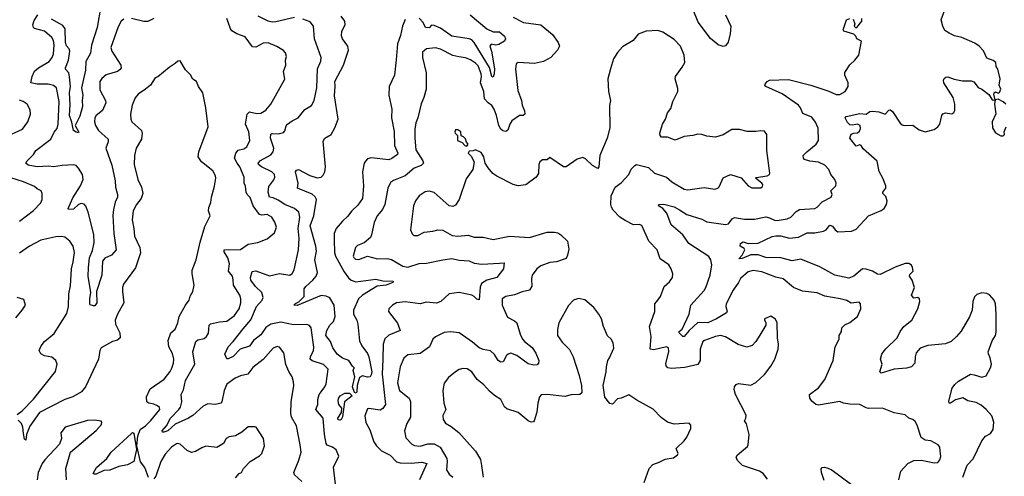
# Model space of a CAD drawing. Extents: x 2293139 to 2515392, y 824115 to 1006937.
# Tile 251 of 256: x 2337626 to 2345464, y 995784 to 999417. Entities that reach past the tile are written whole.
import ezdxf

# ---------------------------------------------------------------- set-up
doc = ezdxf.new("R2010")
doc.units = 0

msp = doc.modelspace()

# ---------------------------------------------------------------- linework, layer by layer
at = {"layer": '0CON10XD'}
for points in [[(2343243.5, 999455), (2343286, 999365), (2343280.4, 999305), (2343265, 999237.5), (2343245, 999208.8), (2343225, 999203.3), (2343185, 999217.5), (2343125, 999267.1), (2343027.6, 999397.6), (2342947.5, 999595)], [(2338455, 999420.8), (2338435, 999406.2), (2338411.4, 999358.6), (2338351.9, 999195), (2338360, 999165), (2338430.8, 999055), (2338434.2, 999035), (2338425, 999019.2), (2338404, 999005), (2338315, 998977.1), (2338280.2, 998949.8), (2338263.3, 998925), (2338265, 998857.5), (2338308.5, 998775), (2338310.9, 998755), (2338286.7, 998695), (2338234.5, 998655), (2338224.6, 998635), (2338221.2, 998605), (2338229.6, 998575), (2338254.6, 998535), (2338331.8, 998465), (2338331.5, 998445), (2338311.8, 998395), (2338360.3, 998260.3), (2338385.4, 998135), (2338388.2, 998085), (2338405.6, 998025), (2338405.4, 998005), (2338387.5, 997965), (2338373.9, 997906.1), (2338368.2, 997858.2), (2338374.7, 997715), (2338394.2, 997585.8), (2338357.9, 997542.1), (2338305, 997519.4), (2338286.5, 997495), (2338279.1, 997385), (2338238.2, 997255), (2338239.6, 997165), (2338225, 997141.2), (2338215, 997139.2), (2338187, 997147), (2338184.1, 997154.1), (2338183.8, 997195), (2338192.6, 997245), (2338172.5, 997375), (2338173.3, 997445), (2338183, 997523), (2338205, 997581.2), (2338218.9, 997645), (2338217.4, 997707.4), (2338171.5, 997885), (2338152.4, 997932.4), (2338138.7, 997948.7), (2338115, 997954.4), (2338095, 997945.7), (2338055, 997910), (2338015, 997907.5), (2338012, 997915), (2338049.8, 998000.2), (2338109.2, 998095), (2338131.2, 998145), (2338125.4, 998185), (2338095, 998235.7), (2338075.3, 998255.3), (2338055, 998261.1), (2337965, 998257.7), (2337895, 998246), (2337855, 998250.7), (2337766.5, 998246.5), (2337695, 998258.1), (2337676, 998275), (2337685.8, 998295), (2337736.4, 998343.6), (2337755.8, 998375), (2337874.4, 998465), (2337899.4, 998520.6), (2337925, 998552), (2337931.8, 998585), (2337939.2, 998765), (2337920, 998875), (2337894.1, 998894.1), (2337853.3, 998905), (2337765, 998903.1), (2337714.5, 998915), (2337725.4, 998965), (2337745, 999006.7), (2337775, 999033.8), (2337860, 999085), (2337884.5, 999115), (2337895.5, 999145), (2337901.5, 999215), (2337895, 999250), (2337883.1, 999275), (2337822.9, 999325), (2337745, 999346.7), (2337735.5, 999355.5), (2337730.5, 999375), (2337740.4, 999409.6), (2337769.7, 999455)], [(2338273.5, 999525), (2338243.5, 999355), (2338199.2, 999215), (2338189.4, 999150.6), (2338151.8, 999085), (2338151.2, 999015), (2338117.3, 998875), (2338129.6, 998815), (2338122.5, 998775), (2338126.4, 998725), (2338105, 998648.8), (2338068.8, 998575), (2338098, 998522), (2338095, 998517.5), (2338075, 998521.4), (2338054.6, 998534.6), (2338042.2, 998602.2), (2338022.8, 998655), (2338026.9, 998743.1), (2338023, 998835), (2338029.6, 998885), (2338022.6, 998962.6), (2338016.7, 998995), (2337991.9, 999021.9), (2337989.8, 999035), (2338015.2, 999094.8), (2338026.3, 999165), (2338020.5, 999185), (2337999.9, 999209.9), (2337989.9, 999235), (2337989.5, 999345), (2337970.2, 999370.2), (2337879.6, 999419.6)], [(2341213.1, 999455), (2341345, 999343.3), (2341395, 999319.2), (2341445, 999318.9), (2341485, 999286.9), (2341492.1, 999265), (2341485.4, 999245), (2341441.1, 999218.9), (2341414.3, 999214.3), (2341378.6, 999221.4), (2341369.2, 999205), (2341382.8, 999165), (2341406.5, 999026.5), (2341404.2, 998985), (2341395, 998959.6), (2341384.4, 998965), (2341367.2, 999037.2), (2341245.2, 999235.2), (2341226.4, 999256.4), (2341204.8, 999264.8), (2341065, 999285.8), (2340975, 999349.2), (2340925, 999371.8), (2340905, 999372.1), (2340885, 999353.2), (2340856, 999355), (2340836.7, 999395), (2340805, 999427.6)], [(2345475, 998744.2), (2345455, 998762.9), (2345415, 998783.8), (2345390, 998780), (2345381.2, 998825), (2345384.2, 998835.8), (2345395, 998842.5), (2345415, 998832.5), (2345425, 998836.7), (2345436.5, 998865), (2345422.5, 998895), (2345431.5, 998945), (2345412.3, 999022.3), (2345400, 999045), (2345396, 999075), (2345375, 999091.4), (2345325, 999110), (2345298.3, 999168.3), (2345265, 999206), (2345229.1, 999229.1), (2345125, 999274.7), (2345068.3, 999288.3), (2345025, 999308.2), (2344991.5, 999331.5), (2344973.3, 999365), (2344961.8, 999415), (2344989.5, 999495)], [(2338695, 999427.5), (2338647.6, 999402.4), (2338615, 999403.3), (2338515, 999427.3)], [(2339872.8, 995742.8), (2339815, 995794), (2339808, 995815), (2339848.5, 995911.5), (2339865.6, 995975), (2339858.9, 996035), (2339828.6, 996185), (2339788.9, 996255), (2339784.5, 996284.5), (2339788.2, 996375), (2339807.8, 996505), (2339805.5, 996535.5), (2339794.5, 996574.5), (2339767.6, 996617.6), (2339744.3, 996674.3), (2339729.2, 996765), (2339695, 996812), (2339675, 996815.8), (2339645, 996803.8), (2339565, 996714), (2339481.3, 996648.7), (2339442.6, 996597.4), (2339385, 996583.3), (2339341.4, 996565), (2339275, 996516.4), (2339254.6, 996465), (2339236.5, 996375), (2339227.5, 996365), (2339185, 996356.2), (2339125, 996360.8), (2339087.8, 996342.2), (2339005, 996266.4), (2338970, 996245), (2338865, 996198.9), (2338805, 996146.4), (2338774.5, 996134.5), (2338762.5, 996135), (2338761.4, 996145), (2338793.9, 996185), (2338826.2, 996245), (2338893.5, 996315), (2338905.3, 996335), (2338916.3, 996375), (2338910.6, 996435), (2338929.5, 996470.5), (2338947.1, 996545), (2339020.5, 996675), (2339004.5, 996775), (2339027.1, 996855), (2339045, 996869.6), (2339095, 996878.8), (2339114.4, 996895), (2339128.1, 996921.9), (2339135.5, 996985), (2339145, 996996.2), (2339216.8, 997013.2), (2339275, 997019.2), (2339336.5, 997063.5), (2339373, 997117), (2339385.4, 997164.6), (2339387, 997197), (2339378.9, 997225), (2339327.3, 997305), (2339326.7, 997346.7), (2339319.1, 997375), (2339288.2, 997415), (2339297.3, 997475), (2339282.6, 997522.6), (2339255, 997570), (2339252.9, 997585), (2339385, 997586.9), (2339445, 997631.4), (2339522.5, 997645), (2339596.8, 997673.2), (2339655, 997721.2), (2339669.4, 997765), (2339658.1, 997805), (2339634.2, 997845), (2339595, 997866.7), (2339555, 997862.3), (2339535, 997866.5), (2339484.5, 997935), (2339462, 998002), (2339437.1, 998027.1), (2339428.8, 998045), (2339423.1, 998093.1), (2339413.6, 998115), (2339414.4, 998165), (2339377.9, 998245), (2339356.2, 998276.2), (2339337.5, 998315), (2339346.1, 998355), (2339365, 998377.8), (2339410.2, 998389.8), (2339434.2, 998405), (2339458.1, 998455), (2339450.9, 998525), (2339423.2, 998585), (2339436.3, 998663.7), (2339455, 998682.5), (2339515, 998670.5), (2339545, 998671.9), (2339585, 998695.8), (2339626.5, 998743.5), (2339735.7, 998944.3), (2339725.8, 999005), (2339744, 999055), (2339742.5, 999095), (2339750, 999125), (2339742.7, 999152.7), (2339725, 999172), (2339673.4, 999203.4), (2339605, 999231.4), (2339565, 999230.8), (2339505, 999197.1), (2339479.8, 999199.8), (2339420.6, 999280.6), (2339353.8, 999303.8), (2339315, 999328.6), (2339303.1, 999345), (2339286.7, 999396.7), (2339274.2, 999425)], [(2340144.4, 995675), (2340124.3, 995855), (2340168, 995945), (2340144.4, 995994.4), (2340116, 996015), (2340075, 996031.8), (2340065.5, 996045), (2340051.5, 996115), (2340041.8, 996245), (2339984.4, 996315), (2340000.4, 996355), (2339998.4, 996395), (2340010.5, 996435), (2340025, 996455.7), (2340055.6, 996495), (2340065, 996520), (2340082, 996635), (2340044, 996674), (2339955, 996701.2), (2339939.5, 996715), (2339940.8, 996735), (2339966, 996785), (2339968.5, 996811.5), (2339945.5, 996965), (2339933.4, 996983.4), (2339912.7, 996992.7), (2339805, 996987.5), (2339705, 997008.8), (2339625, 996995.3), (2339585, 996967.1), (2339545, 996909.7), (2339488.2, 996865), (2339455, 996818.2), (2339382.5, 996795), (2339325, 996735.8), (2339285, 996717.5), (2339275, 996717.5), (2339260, 996755), (2339285.6, 996815), (2339324.7, 996855.3), (2339403.9, 996956.1), (2339465, 997028.5), (2339510.5, 997135), (2339555.5, 997185), (2339563.8, 997205), (2339553.8, 997245), (2339503.2, 997295), (2339465.6, 997345), (2339463.5, 997365), (2339478.1, 997411.9), (2339505, 997418.1), (2339615, 997377.8), (2339695, 997396.9), (2339777.5, 997385), (2339795, 997396.7), (2339812.4, 997427.6), (2339846.4, 997585), (2339850.4, 997675), (2339842.9, 997755), (2339856.1, 997845), (2339848.9, 997885), (2339814.7, 997914.7), (2339737.5, 997945), (2339685, 997981.6), (2339645, 998000.3), (2339614.7, 998004.7), (2339605.4, 998045), (2339609.7, 998090.3), (2339648.7, 998141.3), (2339656.1, 998165), (2339653.8, 998185), (2339634.4, 998205), (2339550.9, 998245), (2339527.5, 998265), (2339525.6, 998275), (2339544.1, 998295.9), (2339625, 998342.1), (2339643.1, 998365), (2339648.4, 998395), (2339623.2, 998475), (2339624.6, 998505.4), (2339635, 998511.1), (2339685, 998508.5), (2339725, 998520), (2339736.9, 998533.1), (2339748.5, 998571.5), (2339758.6, 998585), (2339795, 998613.1), (2339843.8, 998635), (2339896.8, 998703.2), (2339948.8, 998735), (2339969.4, 998775), (2339991.8, 998875), (2339997.1, 999025), (2340022.4, 999087.6), (2340025.7, 999115), (2339973.4, 999263.4), (2339965.4, 999365.4), (2339938.9, 999398.9), (2339880.9, 999420.9)], [(2339815, 999435.4), (2339665, 999398.4), (2339635, 999397.5), (2339605.3, 999405.3), (2339523.8, 999443.8)], [(2340695, 999419.4), (2340674.1, 999365), (2340657.9, 999292.1), (2340632.7, 999225), (2340623, 999097), (2340608.5, 998975), (2340566.9, 998885), (2340565.5, 998815), (2340589.1, 998705), (2340586.7, 998636.7), (2340606.1, 998526.1), (2340610, 998415), (2340636.2, 998355), (2340634.5, 998345), (2340588.4, 998311.6), (2340565, 998302.4), (2340425, 998318.2), (2340395, 998308.9), (2340377.8, 998292.2), (2340368.1, 998275), (2340354.5, 998205), (2340363.3, 998095), (2340356.2, 997995), (2340317.8, 997942.2), (2340269.4, 997895), (2340235, 997850), (2340195, 997814.4), (2340146.4, 997755), (2340128.5, 997715), (2340129.6, 997665), (2340132.8, 997565), (2340139.7, 997535), (2340209.9, 997409.9), (2340243.5, 997363.5), (2340264.8, 997344.7), (2340302.2, 997332.2), (2340461.1, 997351.1), (2340518, 997338), (2340600, 997335), (2340597.5, 997325), (2340543.8, 997305), (2340472.6, 997297.4), (2340354.5, 997225), (2340323.6, 997195), (2340283.5, 997105), (2340284.6, 997074.6), (2340310, 997025), (2340317.1, 996995), (2340330.6, 996860.6), (2340350.5, 996820.5), (2340395, 996761.9), (2340404.7, 996735), (2340428.9, 996615), (2340425, 996591.2), (2340415, 996576.2), (2340395, 996572), (2340355, 996583.3), (2340330.3, 996569.7), (2340313.5, 996506.5), (2340308.9, 996455), (2340305, 996444), (2340291.4, 996451.4), (2340274.4, 996495), (2340294.5, 996575), (2340280.9, 996625), (2340285, 996641.2), (2340292.5, 996645), (2340275, 996660), (2340245, 996704.6), (2340195, 996722.7), (2340153.8, 996755), (2340119.2, 996805), (2340100, 996855), (2340062.7, 996905), (2340071.5, 996945), (2340095.4, 996985), (2340123.9, 997016.1), (2340138.6, 997055), (2340130.3, 997145), (2340094, 997204), (2340065, 997218.2), (2340025, 997222.2), (2339835, 997141.8), (2339807.5, 997145), (2339821.5, 997158.5), (2339848.9, 997171.1), (2339891.4, 997215), (2339891.4, 997275), (2339904.4, 997295), (2339959.4, 997345), (2339985.6, 997375), (2339995.6, 997405), (2339974.5, 997505), (2339988, 997575), (2339982.8, 997615), (2339937.2, 997777.2), (2339966.5, 997855), (2339988.9, 997985), (2339978.4, 998008.4), (2339955, 998029.3), (2339838, 998075), (2339842.5, 998115), (2339822.9, 998205), (2339830, 998220), (2339845, 998224.2), (2339935, 998178.2), (2339995, 998159.4), (2340025, 998164.3), (2340041.3, 998178.7), (2340055, 998206.7), (2340060, 998245), (2340040.9, 998449.1), (2340056.2, 998475), (2340105, 998502), (2340135.7, 998555), (2340161.4, 998625), (2340130.9, 998810.9), (2340137.6, 998887.6), (2340134.5, 998925), (2340204.4, 999055), (2340244.7, 999175), (2340239.2, 999205), (2340195.5, 999265), (2340188.9, 999288.9), (2340190, 999325), (2340218.1, 999375), (2340214.4, 999405), (2340184.5, 999445)], [(2341555, 999435.7), (2341635.5, 999395.5), (2341775, 999376.5), (2341868.4, 999298.4), (2341911.9, 999235), (2341922.9, 999205), (2341908.6, 999175), (2341855.2, 999114.7), (2341795, 999084.7), (2341725, 999068.8), (2341595, 999077.1), (2341577.5, 999065), (2341572.1, 999022.1), (2341592.2, 998852.2), (2341620.6, 998775), (2341625, 998737.5), (2341645, 998692.5), (2341648, 998665), (2341635, 998654), (2341605, 998653.8), (2341545, 998612.5), (2341527.3, 998585), (2341511.4, 998538.6), (2341495, 998526.2), (2341471.7, 998531.7), (2341455, 998546.2), (2341440.9, 998575), (2341422.7, 998655), (2341403.8, 998705), (2341385, 998733.1), (2341354.5, 998754.5), (2341327.5, 998787.5), (2341320.6, 998845), (2341293.6, 998915), (2341301.8, 998965), (2341298.9, 998985), (2341275, 999048.5), (2341255, 999072.1), (2341215, 999097.3), (2341174.5, 999114.5), (2341121.8, 999121.8), (2341075, 999130.5), (2340975, 999183.3), (2340935, 999192.2), (2340864.4, 999185.6), (2340832.9, 999157.1), (2340832.7, 999115), (2340862.5, 998995), (2340861.9, 998865), (2340843.4, 998796.6), (2340822.8, 998747.2), (2340796.4, 998635), (2340778.9, 998595), (2340770.9, 998545), (2340770.5, 998475), (2340780.9, 998380.9), (2340834.4, 998295), (2340840.8, 998275), (2340822.3, 998257.7), (2340765.3, 998234.7), (2340695, 998174.4), (2340601.5, 998138.5), (2340577.8, 998122.2), (2340555.6, 998075), (2340533.2, 997946.8), (2340515, 997907.5), (2340472.9, 997855), (2340447.4, 997802.6), (2340427.1, 997705), (2340417.5, 997685), (2340368.9, 997641.1), (2340315, 997620), (2340298.8, 997605), (2340282, 997535), (2340285, 997523.3), (2340300.5, 997510.5), (2340325, 997508), (2340395, 997535.8), (2340475, 997512.9), (2340555, 997517.5), (2340585, 997509.5), (2340675, 997455.5), (2340715, 997446.4), (2340805, 997477.8), (2340865, 997478.9), (2340995, 997506.8), (2341065, 997515.4), (2341125, 997502.3), (2341205, 997497.1), (2341245, 997480.6), (2341305, 997471.1), (2341445, 997479.4), (2341482.5, 997482.5), (2341476.2, 997433.8), (2341425.5, 997364.5), (2341345, 997345.5), (2341303.2, 997316.8), (2341292.8, 997287.2), (2341283, 997187), (2341265, 997192.5), (2341245, 997214.3), (2341225, 997225.5), (2341125, 997246.7), (2341043.8, 997235), (2340977.5, 997175), (2340945, 997162.5), (2340865, 997168.2), (2340815, 997157.1), (2340695, 997172.7), (2340625.5, 997164.5), (2340595, 997146), (2340564.3, 997115), (2340563.1, 997095), (2340632.8, 997002.8), (2340654, 996945), (2340565, 996906.2), (2340532.7, 996877.3), (2340520.5, 996835), (2340516.6, 996715), (2340512.4, 996595), (2340538.8, 996355), (2340517.9, 996322.1), (2340495, 996308.6), (2340405.9, 996324.1), (2340395, 996319.2), (2340374.6, 996265.4), (2340381.5, 996211.5), (2340413.9, 996153.9), (2340445, 996058.6), (2340465.4, 996025), (2340505, 995986.4), (2340575, 995952.5), (2340625, 995899.4), (2340655, 995890.9), (2340745, 995888.2), (2340826.3, 995896.3), (2340866.2, 995886.2), (2340808.9, 995755)], [(2344623.1, 995755), (2344639.2, 995825), (2344695, 995885.8), (2344745, 995909.2), (2344805, 995912.9), (2344905, 995890.8), (2344935.9, 995894.1), (2344951.2, 995915), (2344957.7, 995942.3), (2344953.3, 995985), (2344950, 996015), (2344937.5, 996035), (2344880, 996065), (2344835, 996070), (2344802.5, 996092.5), (2344770.6, 996190.6), (2344755, 996218.8), (2344735, 996236.2), (2344705, 996246.2), (2344675, 996273.8), (2344587.7, 996287.7), (2344495, 996326), (2344383.9, 996323.9), (2344365, 996327.5), (2344315, 996353.8), (2344235, 996357.1), (2344185, 996365.6), (2344155, 996377.8), (2343985, 996350), (2343962.5, 996355), (2343931.7, 996381.7), (2343916.1, 996406.1), (2343913.8, 996435), (2343985, 996487.5), (2344036.4, 996553.6), (2344102, 996705), (2344118.1, 996815), (2344150, 996875), (2344150, 996905), (2344166.7, 996935), (2344170, 996965), (2344195, 996990), (2344235, 997006.2), (2344294.2, 997055), (2344321.1, 997115), (2344318, 997155), (2344308.3, 997168.3), (2344245, 997160), (2344211.7, 997181.7), (2344157, 997197), (2344035, 997217.5), (2343973, 997243), (2343857.7, 997257.7), (2343785, 997287.1), (2343703.6, 997353.6), (2343645, 997367.3), (2343535, 997411.1), (2343465, 997421.6), (2343425, 997411.6), (2343363.1, 997356.9), (2343348.4, 997325), (2343305, 997264.4), (2343249.1, 997155), (2343247.3, 997135), (2343256.7, 997095), (2343251.9, 997085), (2343173, 997037), (2343105, 997004.2), (2343025, 997007.3), (2342955.3, 996945), (2342915, 996897.1), (2342905, 996896.4), (2342875.7, 996925), (2342875.8, 996935), (2342900.5, 996955), (2342954.2, 997075), (2342967.5, 997145), (2343075, 997263.1), (2343087.9, 997285), (2343122.3, 997385), (2343135.5, 997465), (2343127.2, 997507.2), (2343112.4, 997532.4), (2342954, 997635), (2342906.2, 997705), (2342813.2, 997783.2), (2342776.7, 997876.7), (2342745.3, 997915.3), (2342712.5, 997935), (2342715, 997945.7), (2342755, 997950), (2342835, 997927.5), (2342877.8, 997905), (2342936.7, 997866.7), (2343055, 997828.5), (2343095, 997809.3), (2343243.6, 997786.4), (2343267.6, 997792.4), (2343298.6, 997831.4), (2343315, 997842.9), (2343395, 997830), (2343475, 997829.6), (2343565, 997847.5), (2343595, 997841.1), (2343635, 997820.9), (2343655, 997818.8), (2343735, 997832.2), (2343765, 997844.4), (2343808.3, 997891.7), (2343832.6, 997907.4), (2343955.5, 997914.5), (2343975, 997926), (2344015, 997968), (2344086.7, 998005), (2344093.8, 998025), (2344084.2, 998055.8), (2344122, 998095), (2344126, 998115), (2344115.5, 998145.5), (2344084.3, 998184.3), (2344066, 998225), (2344035, 998260), (2343985, 998282.2), (2343915, 998290), (2343874, 998305), (2343866, 998315), (2343864, 998335), (2343892.5, 998365), (2343965.8, 998425), (2343985.6, 998455), (2343982.4, 998552.4), (2343962, 998602), (2343931.7, 998641.7), (2343861.2, 998671.2), (2343842.3, 998715), (2343825, 998736.9), (2343695, 998826.1), (2343566.7, 998885), (2343556.7, 998895), (2343560, 998905), (2343576.7, 998925), (2343595.7, 998934.3), (2343745, 998940.4), (2343925, 998896.5), (2344067.9, 998847.9), (2344125, 998822.5), (2344155, 998822.5), (2344196.2, 998845), (2344220, 998885), (2344220, 998915), (2344193.8, 998975), (2344193.2, 998996.8), (2344233.6, 999056.4), (2344275, 999094.2), (2344306.7, 999135), (2344327.5, 999245), (2344290, 999265), (2344282.5, 999285), (2344265, 999302.5), (2344187.5, 999325), (2344182.5, 999335), (2344207.5, 999415), (2344235, 999426.7)], [(2344260, 999420), (2344273.3, 999385), (2344270, 999365), (2344283, 999353), (2344290, 999355), (2344330, 999405), (2344330, 999425)], [(2343579.7, 995759.7), (2343543.3, 995805), (2343515, 995824.2), (2343380.3, 995870.3), (2343339.7, 995909.7), (2343328.8, 995935), (2343340, 995955), (2343419.7, 996020.3), (2343426, 996035), (2343434, 996115), (2343411.7, 996201.7), (2343396.7, 996225), (2343407.5, 996245), (2343409.7, 996269.7), (2343323.8, 996435), (2343313.3, 996475), (2343317.5, 996495), (2343330, 996515), (2343347, 996523), (2343445, 996510), (2343485, 996530), (2343555, 996593.3), (2343605, 996660), (2343636, 996715), (2343662.5, 996795), (2343667.1, 996835), (2343658.6, 996885), (2343656.4, 997003.6), (2343642.5, 997035), (2343605, 997056.7), (2343555, 997037.5), (2343553.8, 997025), (2343566.4, 997006.4), (2343566.7, 996985), (2343517.5, 996907.5), (2343486, 996855), (2343456, 996825), (2343415, 996810.8), (2343345, 996831.4), (2343245, 996894.2), (2343204.2, 996904.2), (2343165, 996897.3), (2343077.5, 996865), (2343064.2, 996855), (2343042.9, 996795), (2343043.1, 996705), (2343025, 996672.5), (2342920.5, 996649.5), (2342815, 996641.1), (2342785.6, 996645.6), (2342771.4, 996661.4), (2342770.6, 996680.6), (2342794.4, 996775), (2342791.4, 996805), (2342775, 996814.3), (2342675, 996789.2), (2342646.2, 996796.2), (2342652.7, 996895), (2342638.9, 996975), (2342682.9, 997095), (2342682.9, 997155), (2342705.4, 997184.6), (2342726.7, 997215), (2342756.9, 997295), (2342798, 997332), (2342822.5, 997365), (2342826, 997395), (2342812.5, 997435), (2342794.2, 997465), (2342725, 997512.9), (2342700, 997585), (2342635.2, 997655.2), (2342578.9, 997778.9), (2342557.6, 997787.6), (2342512.5, 997785), (2342445, 997818), (2342403.3, 997845), (2342350.6, 997900.6), (2342336, 997925), (2342332.5, 997945), (2342335.7, 998015), (2342365.5, 998084.5), (2342415, 998118.8), (2342476, 998185), (2342495, 998226.2), (2342522.4, 998257.6), (2342535, 998263.8), (2342631.7, 998241.7), (2342680, 998195), (2342775, 998162.5), (2342817, 998127), (2342915, 998068.8), (2342945, 998062), (2343075, 998081.2), (2343160.7, 998069.3), (2343182.5, 998075), (2343194.3, 998085.7), (2343225, 998158), (2343285, 998185.5), (2343368.7, 998158.7), (2343423.8, 998095), (2343455, 998078), (2343525, 998079.2), (2343540, 998090), (2343540.8, 998105), (2343534, 998115), (2343482.5, 998155), (2343488.3, 998161.7), (2343577.5, 998175), (2343595.7, 998184.3), (2343598.8, 998195), (2343574.2, 998375), (2343573, 998503), (2343555, 998530), (2343525, 998533.3), (2343485, 998526), (2343416.4, 998526.4), (2343355, 998543.3), (2343295, 998542.5), (2343225, 998501.2), (2343165, 998482), (2343095, 998489.2), (2343056.2, 998503.8), (2343025, 998505.8), (2342985, 998494.2), (2342915, 998488), (2342845, 998458.8), (2342783, 998483), (2342735, 998483.3), (2342723.3, 998495), (2342721.2, 998515), (2342743.8, 998585), (2342766.7, 998625), (2342783.3, 998675), (2342810.7, 998709.3), (2342824.3, 998765), (2342865.8, 998845), (2342865, 998870), (2342843.8, 998945), (2342846.2, 998965), (2342900.8, 999039.2), (2342920, 999075), (2342915.7, 999135.7), (2342887.5, 999205), (2342835, 999259.2), (2342745, 999318), (2342705, 999330), (2342613.6, 999326.4), (2342548.3, 999301.7), (2342509.3, 999250.7), (2342425, 999200), (2342384.2, 999155.8), (2342352, 999105), (2342330, 999025), (2342308, 998945), (2342314.2, 998844.2), (2342328, 998775), (2342322, 998735), (2342323.8, 998555), (2342303.8, 998475), (2342244, 998335), (2342237.5, 998245), (2342228.3, 998231.7), (2342185, 998256.7), (2342130.7, 998310.7), (2342109.3, 998319.3), (2342063.9, 998306.1), (2341975, 998246.2), (2341955, 998246), (2341845, 998320), (2341825, 998302.5), (2341788.3, 998301.7), (2341767.5, 998285), (2341760, 998265), (2341756, 998194), (2341737, 998163), (2341655, 998104), (2341595, 998095.6), (2341555, 998104.4), (2341425, 998170.8), (2341392.8, 998192.8), (2341355, 998236.7), (2341331.2, 998275), (2341321.2, 998325), (2341299.5, 998359.5), (2341255, 998382.5), (2341235, 998372.5), (2341205, 998370), (2341197.5, 998355), (2341220, 998330), (2341243.3, 998285), (2341234.1, 998225.9), (2341179.7, 998150.3), (2341124.4, 997985), (2341095, 997942), (2341075, 997930.8), (2341045, 997935.8), (2340925, 998040.6), (2340885, 998053.3), (2340855, 998046.7), (2340807.1, 998015), (2340775.8, 997975), (2340760.8, 997935), (2340737.5, 997745), (2340751.7, 997711.7), (2340765, 997698.8), (2340795, 997700.8), (2340845, 997725.8), (2340915, 997734.4), (2340955, 997745.7), (2340995, 997740.8), (2341068.3, 997698.3), (2341115, 997694.4), (2341195, 997701.1), (2341245, 997687.5), (2341316.3, 997686.3), (2341395, 997667.5), (2341525, 997695.6), (2341685, 997683.8), (2341825, 997725.8), (2341883, 997727), (2341910.9, 997720.9), (2341935, 997705.8), (2341985.7, 997655), (2341997.9, 997592.1), (2341988, 997542), (2341975, 997516), (2341899.6, 997490.4), (2341845, 997483.6), (2341775, 997457.8), (2341742.9, 997435), (2341706.9, 997385), (2341701.1, 997355), (2341704.2, 997295.8), (2341683.8, 997265), (2341625, 997252.5), (2341565, 997228), (2341495, 997213.3), (2341466, 997195), (2341467.1, 997145), (2341510, 997050), (2341565, 997021.1), (2341583.1, 997005), (2341609.5, 996915), (2341630, 996875), (2341645.7, 996855), (2341705, 996808.6), (2341735, 996764), (2341757.5, 996705), (2341756, 996685), (2341745, 996671.2), (2341718.3, 996668.3), (2341675, 996679.2), (2341584.1, 996744.1), (2341535, 996762.1), (2341515, 996756.7), (2341501.9, 996745), (2341475, 996694), (2341455, 996692), (2341436.2, 996705), (2341405, 996753.8), (2341375, 996782.5), (2341315, 996791.4), (2341285, 996805.6), (2341231.4, 996851.4), (2341125, 996925.6), (2341055, 996933.8), (2341005, 996927.5), (2340935, 996894), (2340915.6, 996874.4), (2340888, 996815), (2340815, 996760), (2340715, 996749.2), (2340685, 996724), (2340656, 996654), (2340632.6, 996527.4), (2340649.1, 996465), (2340725.8, 996405.8), (2340736.7, 996376.7), (2340737.5, 996255), (2340707.3, 996205), (2340688.1, 996145), (2340698.7, 996088.7), (2340748, 996038), (2340768, 996028), (2340815, 996023.2), (2340875, 996041.2), (2340925, 996043.2), (2340973.1, 996015), (2341026.6, 995925), (2341030.3, 995905), (2341024.4, 995835), (2341045, 995801.2), (2341075, 995776.7)], [(2338652.5, 995775), (2338622.7, 995852.7), (2338588.2, 995898.2), (2338560, 996025), (2338567.5, 996102.5), (2338585.3, 996154.7), (2338626.9, 996185), (2338671.1, 996228.9), (2338740.6, 996315), (2338740.3, 996330.3), (2338724, 996345), (2338695, 996357.8), (2338655, 996364.4), (2338638, 996375), (2338636.4, 996415), (2338665, 996480), (2338775, 996555.6), (2338825, 996618.6), (2338838.2, 996645), (2338850.5, 996685), (2338852.2, 996715), (2338842, 996762), (2338813.2, 996813.2), (2338808.6, 996865), (2338828.1, 996925), (2338864.5, 996955.5), (2338885.5, 997004.5), (2338895.6, 997055), (2338945, 997146.2), (2338975.5, 997184.5), (2338982.1, 997217.9), (2339005.7, 997255), (2339014.2, 997305), (2338999.4, 997395), (2339000.5, 997425), (2339030, 997505), (2339062.2, 997647.8), (2339100, 997770), (2339141.2, 997855), (2339130, 997895), (2339132.3, 997922.3), (2339148.3, 997961.7), (2339151.8, 998005), (2339176.8, 998093.2), (2339187.1, 998155), (2339184.5, 998175), (2339164.6, 998214.6), (2339072.5, 998285), (2339048.1, 998325), (2339051.9, 998365), (2339126, 998565), (2339107.5, 998715), (2339083.3, 998835), (2339050, 998885), (2339032.5, 998925), (2339005, 998942.5), (2338985, 998977.5), (2338945, 999017.5), (2338905, 999090), (2338885, 999087.5), (2338865, 999067.5), (2338815, 999037.5), (2338725, 998963.3), (2338705, 998953.3), (2338668, 998895), (2338628.8, 998865), (2338568.8, 998825), (2338545.8, 998795), (2338522.8, 998737.2), (2338507.1, 998665), (2338510.8, 998625), (2338520, 998605), (2338595, 998536.2), (2338601.2, 998511.2), (2338595.6, 998465), (2338552.9, 998395), (2338541.4, 998335), (2338537.5, 998265), (2338567.8, 998145), (2338595.8, 998085), (2338607.8, 998035), (2338594.5, 997995), (2338556.9, 997945), (2338530.6, 997895), (2338520.6, 997825), (2338535.6, 997755), (2338540.6, 997695), (2338582.3, 997605), (2338588.4, 997561.6), (2338548.9, 997441.1), (2338452.5, 997312.5)], [(2345134, 995776), (2345168.5, 995871.5), (2345217.1, 995922.9), (2345283.8, 996066.2), (2345315, 996104), (2345353.3, 996125), (2345374, 996155), (2345381.4, 996215), (2345365, 996263.8), (2345320.8, 996315), (2345278.9, 996348.9), (2345240.4, 996370.4), (2345173.3, 996383.3), (2345135, 996408), (2345075, 996391.4), (2345035, 996364.4), (2345024, 996365), (2345022.3, 996382.3), (2345049.4, 996485), (2345070, 996515), (2345098.6, 996541.4), (2345194.5, 996595.5), (2345225, 996592.2), (2345285, 996571.4), (2345318.3, 996581.7), (2345353.9, 996646.1), (2345361.2, 996675), (2345352.5, 996725), (2345337.3, 996757.3), (2345335.5, 996775), (2345367.4, 996862.6), (2345393.6, 996905), (2345398.4, 996931.6), (2345399.8, 997075), (2345394.2, 997155), (2345382.9, 997185), (2345345, 997227.1), (2345325, 997238.8), (2345285, 997242.1), (2345245, 997230.9), (2345227.6, 997212.4), (2345213.8, 997175), (2345209.1, 997105), (2345186.7, 997053.3), (2345120.9, 996939.1), (2345084.3, 996895), (2345040, 996855), (2344995, 996836.5), (2344855, 996825.6), (2344795, 996804.3), (2344762.5, 996765), (2344753.6, 996735), (2344750.5, 996685), (2344725, 996655.7), (2344685, 996643.1), (2344587.5, 996635), (2344483.1, 996603.1), (2344472.5, 996615), (2344490.8, 996675), (2344477.5, 996715), (2344489.2, 996755), (2344499.7, 996770.3), (2344520.9, 996799.1), (2344611.9, 996885), (2344635, 996936), (2344664.8, 996975.2), (2344727.8, 997025), (2344775.4, 997115), (2344791.4, 997175), (2344789.2, 997195), (2344775, 997205.6), (2344745, 997200), (2344724, 997225), (2344748.8, 997285), (2344730.8, 997345), (2344710, 997375), (2344711.3, 997388.7), (2344737.1, 997415), (2344734.2, 997444.2), (2344724, 997464), (2344705, 997476.7), (2344675, 997476), (2344595, 997448.9), (2344475, 997390), (2344455, 997392.2), (2344416, 997415), (2344365, 997432.9), (2344335, 997434.5), (2344265.8, 997375), (2344225, 997359.3), (2344115, 997384.7), (2343995, 997450.4), (2343845, 997511.8), (2343775, 997498.9), (2343685, 997522.2), (2343565, 997525.5), (2343505, 997546.5), (2343445, 997546.4), (2343376.4, 997516.4), (2343350, 997515), (2343376.9, 997543.1), (2343397.8, 997585), (2343394.2, 997595), (2343361.5, 997615), (2343364.3, 997635), (2343385, 997649.1), (2343425, 997636.7), (2343505, 997638.9), (2343615, 997691.8), (2343645, 997697.8), (2343685, 997697.1), (2343755, 997679.1), (2343824.6, 997685.4), (2343895, 997719.5), (2343955, 997719.6), (2344025, 997733.4), (2344045, 997745.5), (2344075, 997781.1), (2344095, 997773.5), (2344116.9, 997745), (2344139.6, 997729.6), (2344246.7, 997733.3), (2344285, 997750), (2344383.8, 997855), (2344485, 997898), (2344506.7, 997915), (2344526.2, 997945), (2344531.2, 997975), (2344520.9, 998010.9), (2344496, 998035), (2344496, 998045), (2344521.9, 998075), (2344521.4, 998095), (2344496.8, 998156.8), (2344467.7, 998207.7), (2344450.7, 998290.7), (2344339.4, 998389.4), (2344325, 998416.7), (2344315, 998421.2), (2344285, 998410.8), (2344233, 998473), (2344246.2, 998505), (2344265, 998514.3), (2344295, 998517.1), (2344310.9, 998529.1), (2344319.1, 998550.9), (2344315.6, 998575), (2344295, 998584.4), (2344255, 998576.7), (2344235, 998581.4), (2344215, 998600), (2344196.2, 998635), (2344204.3, 998645.7), (2344315, 998670), (2344365, 998665.8), (2344394.7, 998685.3), (2344415, 998689.6), (2344465, 998684.4), (2344515, 998663.8), (2344545, 998696.2), (2344555, 998698.8), (2344575, 998686.2), (2344634, 998594), (2344650.6, 998580.6), (2344665.6, 998575.6), (2344735, 998577.7), (2344785, 998541.2), (2344835, 998524.5), (2344905, 998542), (2344935, 998564.3), (2344951.5, 998585), (2344966.7, 998653.3), (2344975, 998667.8), (2344995, 998676.2), (2345045, 998667.8), (2345062.5, 998677.5), (2345070, 998695), (2345070.3, 998745), (2345056.9, 998796.9), (2344982, 998915), (2344979.2, 998935), (2344985, 998948.8), (2344999.7, 998960.3), (2345015, 998962.5), (2345064.6, 998944.6), (2345131.4, 998931.4), (2345201.3, 998931.3), (2345222.1, 998922.1), (2345255, 998876.7), (2345285, 998863.3), (2345341.2, 998821.2), (2345365, 998783.3), (2345375, 998777.5), (2345390, 998780), (2345386.7, 998745), (2345396.4, 998666.4), (2345367.5, 998605), (2345370, 998555), (2345395, 998516.7), (2345435, 998493.8), (2345455, 998493.3), (2345465, 998502.5), (2345463.6, 998523.6), (2345478.8, 998565)], [(2337507.7, 998482.3), (2337648.8, 998545), (2337690.6, 998605), (2337711.1, 998665), (2337709.3, 998699.3), (2337685, 998745.8), (2337655, 998766), (2337625.8, 998775.8)], [(2341185, 998410), (2341197, 998427), (2341181.7, 998441.7), (2341175, 998470), (2341160, 998485), (2341141.7, 998491.7), (2341137.5, 998525), (2341115, 998540), (2341095, 998540), (2341090, 998525), (2341093, 998513), (2341110, 998495), (2341110, 998455), (2341148.3, 998438.3), (2341170, 998415), (2341185, 998410)], [(2337625, 997813.3), (2337735, 997899.2), (2337795, 997958.8), (2337806, 997985), (2337806.2, 998035), (2337796.7, 998055), (2337765, 998070), (2337745, 998088.8), (2337656.9, 998126.9), (2337555, 998159.7)], [(2337605, 996275.7), (2337645.8, 996305), (2337735, 996398.1), (2337911.9, 996618.1), (2337924.4, 996675), (2337914.5, 996704.5), (2337881.7, 996731.7), (2337823, 996743), (2337795, 996757.5), (2337780, 996785), (2337797.4, 996822.6), (2337824.3, 996855), (2337900.3, 996919.7), (2338002, 997078), (2338015.6, 997135), (2338016.9, 997235), (2338032, 997298), (2338037.8, 997435), (2338050.9, 997490.9), (2338061.8, 997565), (2338051.4, 997615), (2338025, 997654.3), (2337985, 997685.7), (2337962.4, 997692.4), (2337915, 997690), (2337795, 997661.2), (2337705.3, 997614.7), (2337625, 997558.6)], [(2338452.5, 997312.5), (2338444.1, 997285.9), (2338443.8, 997255), (2338455.8, 997165), (2338404, 997075), (2338387.5, 997025), (2338390, 996995), (2338424.2, 996925), (2338425.8, 996884.2), (2338405, 996868), (2338365, 996855.8), (2338274.2, 996805), (2338264.4, 996785), (2338254.5, 996715), (2338150, 996495), (2338118, 996455), (2338050, 996415), (2337986.1, 996393.9), (2337785, 996291.9), (2337707.4, 996182.6), (2337681.5, 996115), (2337675, 996070), (2337665, 996080), (2337655.6, 996124.4), (2337651.5, 996175), (2337641.2, 996205), (2337615, 996229.2)], [(2337596.7, 997045), (2337645.8, 997104.2), (2337672.5, 997145), (2337660, 997190), (2337605, 997206.7)], [(2342598.1, 995735), (2342636, 995845), (2342665, 995876.2), (2342717.5, 995895), (2342765, 995921.2), (2342830, 995930), (2342862.5, 995955), (2342867.5, 995965), (2342852.5, 996005), (2342915.4, 996064.6), (2342938, 996095), (2342967.5, 996165), (2342969.3, 996189.3), (2342955, 996207.5), (2342835, 996199.2), (2342783.7, 996213.7), (2342731.4, 996251.4), (2342668.7, 996318.7), (2342539.1, 996389.1), (2342475, 996432), (2342415, 996404), (2342385, 996400), (2342345, 996357.5), (2342325, 996362.5), (2342285, 996412.5), (2342269.5, 996505), (2342295.8, 996615.8), (2342296.2, 996655), (2342308, 996705), (2342320, 996725), (2342357, 996803), (2342351.2, 996845), (2342335.8, 996875.8), (2342305, 996900), (2342273.3, 996975), (2342257.3, 997037.3), (2342236.2, 997075), (2342195.8, 997125.8), (2342125, 997186.7), (2342075, 997197.5), (2342033.9, 997186.1), (2341995, 997143.3), (2341918.8, 997005), (2341908.3, 996951.7), (2341908, 996905), (2341945, 996851.2), (2342001.7, 996791.7), (2342031.4, 996735), (2342079.2, 996585), (2342098.8, 996505), (2342101.7, 996448.3), (2342084.2, 996435.8), (2342015, 996430.6), (2341965, 996419.4), (2341825, 996435.7), (2341778.3, 996431.7), (2341764.2, 996415), (2341750, 996365), (2341743.1, 996295), (2341721.2, 996225), (2341715, 996216.7), (2341696.4, 996213.6), (2341675, 996223.8), (2341595, 996292.5), (2341505, 996320), (2341485, 996336.2), (2341455, 996395.8), (2341406.4, 996426.4), (2341365, 996462), (2341322.1, 996512.1), (2341268.6, 996555), (2341224.2, 996615), (2341189.1, 996639.1), (2341155, 996641.5), (2341125, 996632.2), (2341094.6, 996615.4), (2341040.3, 996569.7), (2341006.2, 996525), (2340994.3, 996465), (2341001.4, 996365), (2341017.5, 996315), (2340995, 996267.5), (2340997.5, 996235), (2341015, 996206.2), (2341060, 996180), (2341122.1, 996132.1), (2341255, 995983.3), (2341295, 995916.7), (2341301.4, 995868.6), (2341315.5, 995775.5)], [(2340175, 996230.8), (2340161.7, 996231.7), (2340160, 996245), (2340188.8, 996291.2), (2340190, 996325), (2340165.6, 996355), (2340161.1, 996385), (2340165, 996403.3), (2340176.6, 996423.4), (2340215, 996444.2), (2340252.5, 996445), (2340272.5, 996425), (2340211.9, 996375), (2340195, 996257.5), (2340185, 996236.2), (2340175, 996230.8)], [(2337998.1, 995755), (2337992.5, 995845), (2338032, 995975), (2338235, 996147.5), (2338277.5, 996195), (2338280, 996215), (2338275, 996222.5), (2338225, 996231.4), (2338165, 996228.9), (2337988.8, 996175), (2337955, 996130), (2337960, 996085), (2337942, 996038), (2337826, 995915), (2337805.6, 995884.4), (2337774.3, 995815), (2337765.8, 995755)], [(2339345, 995772.5), (2339372.5, 995805), (2339392.5, 995815), (2339406.7, 995845), (2339459.7, 995900.3), (2339535, 995946), (2339554, 995965), (2339574.2, 996025), (2339567.5, 996085), (2339507.5, 996175), (2339497, 996177), (2339445, 996177.5), (2339394.1, 996135.9), (2339345, 996106.7), (2339295, 996096.7), (2339270, 996085), (2339247.5, 996045), (2339196.1, 996013.9), (2339107.9, 996022.1), (2339075, 996011.4), (2339025, 995980), (2338995, 995972.5), (2338958.3, 995988.3), (2338905, 996038.1), (2338885, 996044.4), (2338875, 996041.1), (2338834.3, 996015.7), (2338785, 995958.9), (2338748.5, 995901.5), (2338710, 995785), (2338695, 995762.9)], [(2338219.3, 995799.3), (2338212, 995805), (2338236.9, 995853.1), (2338318.9, 995925), (2338355, 995975.7), (2338515, 996124.3), (2338525, 996131.4), (2338535, 996126.2), (2338556.4, 995996.4), (2338535, 995902.7), (2338485, 995876), (2338415, 995862.9), (2338345, 995831.8), (2338295, 995829.5), (2338235, 995801.9), (2338219.3, 995799.3)], [(2344030.9, 995750.9), (2344010, 995815), (2344006.7, 995843.3), (2344015, 995852.5), (2344033.6, 995856.4), (2344051.4, 995851.4), (2344085, 995837.5), (2344134.3, 995804.3), (2344279.2, 995695)]]:
    msp.add_lwpolyline(points, dxfattribs=at)

doc.saveas('drawing.dxf')
